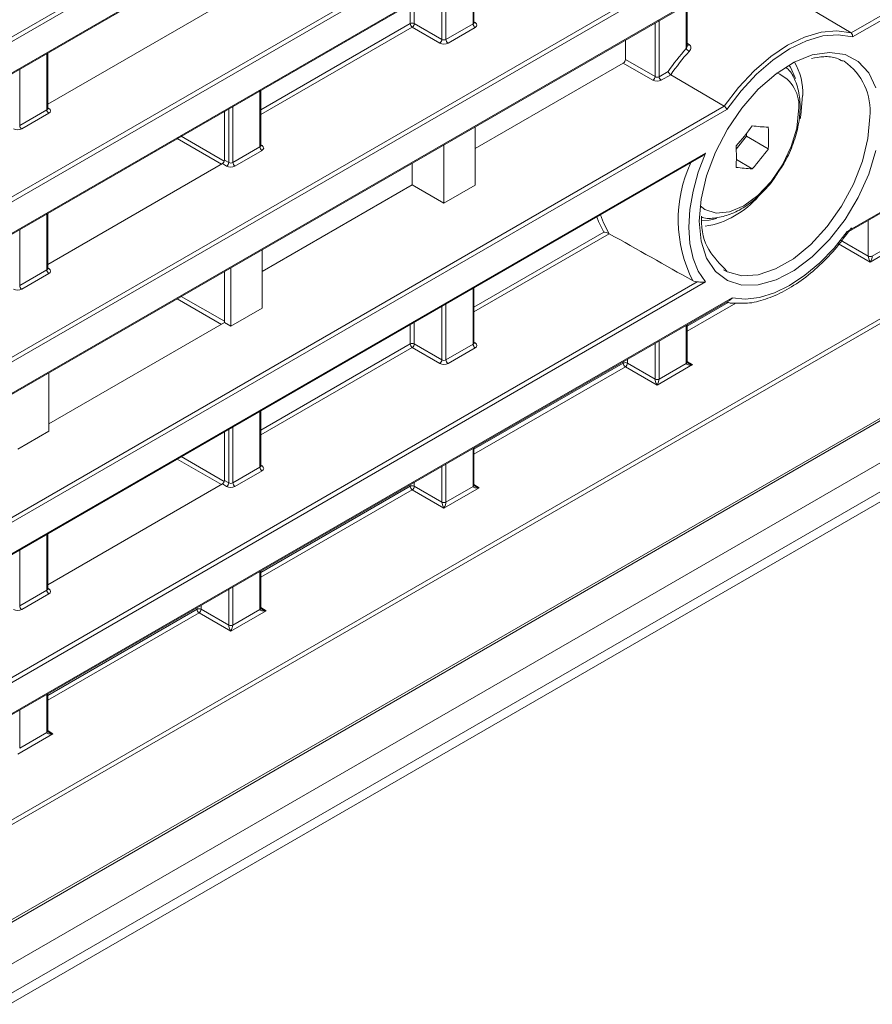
# Model space of a CAD drawing. Header units: millimetres. Extents: x 0 to 1118, y 0 to 864.
# Tile 69 of 156: x 948 to 962, y 263 to 279. Entities that reach past the tile are written whole.
import ezdxf

# ---------------------------------------------------------------- set-up
doc = ezdxf.new("R2010")
doc.units = ezdxf.units.MM

msp = doc.modelspace()

# ---------------------------------------------------------------- linework, layer by layer
at = {"color": 9, "linetype": 'Continuous', "lineweight": 0}
for p, q in [((876.84, 235.544), (1024.903, 321.019)), ((1024.938, 320.958), (876.875, 235.483)), ((876.875, 234.951), (1024.938, 320.426)), ((876.84, 232.82), (1024.903, 318.295)), ((1024.938, 318.234), (876.875, 232.759)), ((876.875, 232.227), (1024.938, 317.702)), ((962.027, 279.273), (1019.621, 312.521)), ((1019.656, 312.461), (962.05, 279.205)), ((961.961, 275.898), (1019.842, 309.312)), ((880.506, 227.069), (1021.237, 308.311)), ((1021.271, 308.25), (880.541, 227.008)), ((878.171, 224.025), (1023.641, 308.003)), ((878.808, 223.639), (1023.181, 306.984)), ((878.808, 223.145), (1023.181, 306.49)), ((878.704, 222.916), (1023.078, 306.261)), ((876.84, 238.268), (969.372, 291.685)), ((969.407, 291.625), (876.875, 238.207)), ((876.875, 237.675), (969.407, 291.092)), ((955.6, 279.428), (955.6, 280.381)), ((955.069, 279.163), (955.069, 280.075)), ((955.139, 280.115), (955.139, 279.162)), ((954.6, 279.804), (954.6, 279.434)), ((954.53, 279.434), (954.53, 279.763)), ((959.224, 279.008), (959.224, 279.749)), ((955.615, 279.463), (955.636, 279.45)), ((958.763, 279.483), (958.763, 278.53)), ((951.991, 277.968), (954.53, 279.434)), ((954.565, 279.373), (951.991, 277.887)), ((955.034, 279.102), (954.565, 279.373)), ((954.6, 279.434), (955.069, 279.163)), ((955.139, 279.162), (955.6, 279.428)), ((955.635, 279.368), (955.174, 279.102)), ((958.693, 278.531), (958.693, 279.442)), ((959.239, 279.099), (959.274, 279.077)), ((948.352, 277.968), (948.352, 278.921)), ((958.189, 278.823), (958.693, 278.531)), ((947.891, 278.655), (947.891, 277.702)), ((958.658, 278.47), (958.154, 278.761)), ((958.763, 278.53), (958.914, 278.617)), ((958.96, 278.563), (958.798, 278.469)), ((951.976, 277.336), (951.976, 278.289)), ((882.122, 233.145), (959.868, 278.027)), ((959.915, 277.973), (882.156, 233.084)), ((947.891, 277.702), (948.352, 277.968)), ((948.367, 278.003), (948.388, 277.99)), ((951.445, 277.071), (951.445, 277.982)), ((951.515, 278.023), (951.515, 277.07)), ((948.387, 277.908), (947.926, 277.641)), ((951.321, 277.042), (950.569, 277.476)), ((950.639, 277.517), (951.37, 277.096)), ((951.515, 277.07), (951.976, 277.336)), ((952.011, 277.276), (951.55, 277.009)), ((951.991, 277.371), (952.012, 277.358)), ((882.156, 232.552), (959.552, 277.231)), ((951.373, 277.113), (951.445, 277.071)), ((951.41, 277.01), (951.337, 277.052)), ((948.352, 275.244), (948.352, 276.197)), ((962.317, 275.48), (962.317, 276.086)), ((947.891, 275.931), (947.891, 274.978)), ((955.615, 274.612), (957.822, 275.886)), ((957.916, 275.859), (955.615, 274.531)), ((962.352, 275.378), (961.813, 275.69)), ((961.848, 275.751), (962.317, 275.48)), ((962.952, 275.725), (962.352, 275.378)), ((962.387, 275.479), (962.848, 275.745)), ((948.367, 275.279), (948.388, 275.266)), ((947.891, 274.978), (948.352, 275.244)), ((948.387, 275.183), (947.926, 274.917)), ((882.146, 230.435), (959.412, 275.04)), ((959.552, 275.039), (882.181, 230.374)), ((955.6, 273.98), (955.6, 274.933)), ((881.97, 229.72), (960.004, 274.768)), ((950.639, 274.793), (951.373, 274.37)), ((951.32, 274.318), (950.569, 274.752)), ((955.069, 273.715), (955.069, 274.626)), ((955.139, 274.667), (955.139, 273.714)), ((959.239, 274.285), (959.939, 274.689)), ((960.065, 274.681), (959.239, 274.204)), ((954.53, 273.986), (954.53, 274.315)), ((954.6, 274.356), (954.6, 273.986)), ((959.224, 273.655), (959.224, 274.301)), ((951.991, 272.52), (954.53, 273.986)), ((954.6, 273.986), (955.069, 273.715)), ((955.139, 273.714), (955.6, 273.98)), ((955.615, 274.015), (955.636, 274.002)), ((958.693, 273.388), (958.693, 273.994)), ((958.763, 274.035), (958.763, 273.389)), ((954.565, 273.925), (951.991, 272.439)), ((955.034, 273.654), (954.565, 273.925)), ((955.635, 273.919), (955.174, 273.653)), ((955.615, 272.193), (958.154, 273.659)), ((958.189, 273.598), (955.615, 272.112)), ((958.154, 273.659), (958.154, 273.683)), ((958.728, 273.286), (958.189, 273.598)), ((958.224, 273.724), (958.224, 273.659)), ((958.224, 273.659), (958.693, 273.388)), ((959.328, 273.633), (958.728, 273.286)), ((958.763, 273.387), (959.224, 273.653)), ((959.239, 273.688), (959.328, 273.633)), ((951.976, 271.888), (951.976, 272.841)), ((951.445, 271.623), (951.445, 272.534)), ((951.515, 272.575), (951.515, 271.622)), ((955.6, 271.563), (955.6, 272.209)), ((951.32, 271.594), (950.568, 272.028)), ((950.639, 272.069), (951.37, 271.647)), ((951.991, 271.923), (952.012, 271.91)), ((955.139, 271.943), (955.139, 271.297)), ((951.515, 271.622), (951.976, 271.888)), ((952.011, 271.827), (951.55, 271.561)), ((955.069, 271.296), (955.069, 271.902)), ((951.41, 271.562), (951.337, 271.604)), ((951.373, 271.665), (951.445, 271.623)), ((954.53, 271.567), (954.53, 271.591)), ((954.6, 271.632), (954.6, 271.567)), ((955.615, 271.596), (955.704, 271.541)), ((951.991, 270.101), (954.53, 271.567)), ((954.565, 271.506), (951.991, 270.02)), ((955.105, 271.194), (954.565, 271.506)), ((954.6, 271.567), (955.069, 271.296)), ((955.704, 271.541), (955.105, 271.194)), ((955.139, 271.295), (955.6, 271.561)), ((948.352, 269.796), (948.352, 270.749)), ((947.891, 270.483), (947.891, 269.53)), ((951.976, 269.471), (951.976, 270.117)), ((947.891, 269.53), (948.352, 269.796)), ((948.367, 269.831), (948.388, 269.818)), ((951.445, 269.204), (951.445, 269.81)), ((951.515, 269.851), (951.515, 269.205)), ((948.387, 269.735), (947.926, 269.469)), ((948.367, 268.009), (950.906, 269.475)), ((950.941, 269.414), (948.367, 267.928)), ((950.906, 269.475), (950.906, 269.499)), ((951.481, 269.102), (950.941, 269.414)), ((950.976, 269.54), (950.976, 269.475)), ((950.976, 269.475), (951.445, 269.204)), ((952.08, 269.448), (951.481, 269.102)), ((951.515, 269.203), (951.976, 269.469)), ((951.991, 269.504), (952.08, 269.448)), ((948.352, 267.379), (948.352, 268.025)), ((947.891, 267.759), (947.891, 267.113)), ((948.367, 267.412), (948.457, 267.356)), ((948.457, 267.356), (947.857, 267.01)), ((947.891, 267.111), (948.352, 267.377))]:
    msp.add_line(p, q, dxfattribs=at)
at = {"color": 7, "linetype": 'Continuous', "lineweight": 15}
for p, q in [((876.864, 234.928), (1024.927, 320.403)), ((876.864, 232.204), (1024.927, 317.679)), ((961.987, 275.896), (1019.831, 309.289)), ((878.145, 223.968), (1023.615, 307.946)), ((878.381, 222.729), (1022.754, 306.074)), ((876.864, 237.652), (969.396, 291.07)), ((955.615, 279.449), (955.615, 280.389)), ((962.027, 279.273), (960.602, 280.134)), ((951.337, 279.776), (948.367, 278.061)), ((959.239, 279.055), (959.239, 279.757)), ((958.189, 278.823), (958.189, 279.151)), ((948.367, 277.989), (948.367, 278.929)), ((961.907, 278.792), (961.883, 278.804)), ((958.154, 278.761), (955.635, 277.307)), ((958.96, 278.563), (959.868, 278.027)), ((951.991, 277.357), (951.991, 278.297)), ((951.373, 277.113), (951.373, 277.941)), ((955.635, 277.677), (955.635, 276.684)), ((960.074, 277.3), (960.249, 277.518)), ((960.249, 277.518), (960.249, 277.566)), ((960.619, 277.304), (960.249, 277.518)), ((955.105, 276.378), (955.105, 277.371)), ((882.146, 232.529), (959.477, 277.171)), ((960.345, 276.963), (960.076, 277.119)), ((951.337, 277.052), (948.367, 275.337)), ((954.565, 276.69), (954.565, 277.059)), ((954.565, 276.69), (952.011, 275.215)), ((954.565, 276.69), (955.105, 276.378)), ((955.105, 276.378), (955.635, 276.684)), ((948.367, 275.265), (948.367, 276.205)), ((961.927, 275.818), (962.034, 275.961)), ((952.011, 275.585), (952.011, 274.592)), ((951.481, 274.286), (951.481, 275.279)), ((951.373, 274.348), (951.373, 275.217)), ((959.859, 275.245), (959.919, 275.212)), ((955.615, 274.001), (955.615, 274.941)), ((881.96, 229.697), (959.957, 274.724)), ((951.481, 274.286), (952.011, 274.592)), ((951.373, 274.348), (948.387, 272.625)), ((951.373, 274.348), (951.481, 274.286)), ((959.239, 273.675), (959.239, 274.309)), ((948.387, 272.5), (948.387, 273.493)), ((951.991, 271.909), (951.991, 272.849)), ((948.387, 272.5), (947.857, 272.194)), ((951.373, 271.665), (951.373, 272.492)), ((955.615, 271.583), (955.615, 272.217)), ((951.337, 271.604), (948.367, 269.889)), ((948.367, 269.817), (948.367, 270.757)), ((951.991, 269.491), (951.991, 270.125)), ((948.367, 267.399), (948.367, 268.033))]:
    msp.add_line(p, q, dxfattribs=at)
at = {"color": 7, "linetype": 'Continuous', "lineweight": 15, "flags": 128}
for points in [[(959.868, 278.027), (960.113, 278.346), (960.379, 278.629), (960.66, 278.871), (960.948, 279.064), (961.236, 279.203), (961.516, 279.286), (961.782, 279.309), (962.027, 279.273)], [(962.05, 279.205), (961.808, 279.243), (961.545, 279.222), (961.268, 279.141), (960.982, 279.003), (960.697, 278.812), (960.419, 278.572), (960.156, 278.29), (959.915, 277.973)], [(959.446, 276.074), (959.477, 276.449), (959.57, 276.845), (959.721, 277.246), (959.924, 277.636), (960.17, 277.997), (960.449, 278.317), (960.75, 278.58), (961.06, 278.778), (961.367, 278.901), (961.659, 278.944), (961.923, 278.907), (962.148, 278.79), (962.326, 278.597), (962.448, 278.338)], [(961.079, 278.499), (960.996, 278.689), (960.97, 278.728)], [(961.203, 278.211), (961.171, 277.875), (961.159, 277.812)], [(962.448, 277.276), (962.326, 276.875), (962.148, 276.478), (961.923, 276.101), (961.659, 275.759), (961.367, 275.466), (961.06, 275.234), (960.75, 275.073), (960.449, 274.989), (960.17, 274.986), (959.924, 275.064), (959.721, 275.219), (959.57, 275.446), (959.477, 275.735), (959.446, 276.074)], [(957.822, 275.886), (957.733, 276.068), (957.704, 276.148)], [(957.765, 276.183), (957.817, 276.044), (957.916, 275.859)], [(959.477, 276.085), (959.615, 276.092), (959.744, 276.12)]]:
    msp.add_lwpolyline(points, dxfattribs=at)
at = {"color": 9, "linetype": 'Continuous', "lineweight": 0, "flags": 128}
for points in [[(959.461, 276.331), (959.542, 276.27), (959.735, 276.211), (959.96, 276.233), (960.201, 276.336), (960.443, 276.511), (960.667, 276.749), (960.86, 277.031), (961.008, 277.34), (961.102, 277.653), (961.133, 277.95)], [(959.919, 275.212), (959.927, 275.209), (960.171, 275.145), (960.448, 275.162), (960.744, 275.261), (961.047, 275.435), (961.343, 275.679), (961.62, 275.981), (961.864, 276.328), (962.067, 276.704), (962.218, 277.095), (962.312, 277.481), (962.344, 277.847)], [(959.552, 277.231), (959.429, 276.908), (959.339, 276.585), (959.284, 276.27), (959.266, 275.97), (959.284, 275.691), (959.339, 275.44), (959.429, 275.221), (959.552, 275.039)], [(960.004, 274.768), (960.228, 274.745), (960.47, 274.774), (960.723, 274.852), (960.982, 274.979), (961.242, 275.152), (961.495, 275.366), (961.737, 275.616), (961.961, 275.898)]]:
    msp.add_lwpolyline(points, dxfattribs=at)
at = {"color": 9, "linetype": 'Continuous', "lineweight": 0}
for centre, radius, start, end in [((954.566, 279.365), 0.077, 63.2338, 117.3435), ((954.607, 279.437), 0.077, 182.6523, 236.7703), ((954.521, 279.439), 0.0793, 303.5222, 356.4778), ((955.677, 279.432), 0.077, 182.6523, 236.7703), ((955.621, 279.473), 0.0278, 257.8973, 303.5269), ((954.99, 279.168), 0.0793, 303.5222, 356.4778), ((955.216, 279.166), 0.077, 182.6523, 236.7703), ((962.395, 276.174), 4.184, 138.2407, 145.1681), ((959.349, 279.087), 0.147, 212.131, 239.433), ((959.243, 279.101), 0.0387, 263.737, 322.4617), ((961.336, 277.954), 1.013, 353.9194, 55.7191), ((958.614, 278.536), 0.0793, 303.5222, 356.4778), ((958.84, 278.534), 0.077, 182.6523, 236.7703), ((960.539, 278.038), 0.6, 351.5513, 67.7004), ((948.429, 277.972), 0.077, 182.6523, 236.7703), ((948.373, 278.013), 0.0278, 257.7331, 303.5435), ((947.968, 277.706), 0.077, 182.6523, 236.7703), ((952.053, 277.34), 0.077, 182.6523, 236.7703), ((951.997, 277.381), 0.0278, 257.7331, 303.5435), ((951.366, 277.076), 0.0793, 303.5222, 356.4778), ((951.592, 277.074), 0.077, 182.6523, 236.7703), ((961.375, 276.101), 2.288, 154.9495, 207.1238), ((962.352, 275.549), 0.077, 243.2338, 297.3435), ((962.352, 275.549), 0.0782, 243.1075, 296.3301), ((948.429, 275.248), 0.077, 182.6523, 236.7703), ((948.373, 275.289), 0.0278, 257.7331, 303.5435), ((947.968, 274.982), 0.077, 182.6523, 236.7703), ((954.566, 273.917), 0.077, 63.2338, 117.3435), ((954.607, 273.989), 0.077, 182.6523, 236.7703), ((954.521, 273.991), 0.0793, 303.5222, 356.4778), ((955.677, 273.984), 0.077, 182.6523, 236.7703), ((955.621, 274.025), 0.0278, 257.7331, 303.5435), ((954.99, 273.72), 0.0793, 303.5222, 356.4778), ((955.216, 273.718), 0.077, 182.6523, 236.7703), ((958.19, 273.59), 0.077, 63.2338, 117.3435), ((958.231, 273.662), 0.077, 182.6523, 236.7703), ((958.145, 273.664), 0.0793, 303.5222, 356.4778), ((959.215, 273.677), 0.024, 292.8092, 355.8707), ((958.728, 273.457), 0.077, 243.2338, 297.3435), ((958.729, 273.457), 0.0782, 243.1075, 296.3301), ((952.053, 271.892), 0.077, 182.6523, 236.7703), ((951.997, 271.933), 0.0278, 257.7331, 303.5435), ((951.366, 271.628), 0.0793, 303.5222, 356.4778), ((951.592, 271.626), 0.077, 182.6523, 236.7703), ((955.591, 271.585), 0.024, 292.8092, 355.8707), ((954.566, 271.498), 0.077, 63.2338, 117.3435), ((954.607, 271.57), 0.077, 182.6523, 236.7703), ((954.521, 271.572), 0.0793, 303.5222, 356.4778), ((955.104, 271.365), 0.077, 243.2338, 297.3435), ((955.105, 271.365), 0.0782, 243.1075, 296.3301), ((948.429, 269.8), 0.077, 182.6523, 236.7703), ((948.373, 269.841), 0.0278, 257.7331, 303.5435), ((947.968, 269.534), 0.077, 182.6523, 236.7703), ((950.942, 269.406), 0.077, 63.2338, 117.3435), ((950.983, 269.478), 0.077, 182.6523, 236.7703), ((950.897, 269.48), 0.0793, 303.5222, 356.4778), ((951.967, 269.493), 0.024, 292.8092, 355.8707), ((951.48, 269.273), 0.077, 243.2338, 297.3435), ((951.481, 269.273), 0.0782, 243.1075, 296.3301), ((948.343, 267.401), 0.024, 292.8092, 355.8707)]:
    msp.add_arc(centre, radius, start, end, dxfattribs=at)
at = {"color": 7, "linetype": 'Continuous', "lineweight": 15}
for centre, radius, start, end in [((962.401, 276.172), 4.259, 138.2374, 144.9532), ((960.199, 278.263), 1.006, 357.0134, 30.823), ((956.633, 280.398), 4.593, 318.4767, 323.9341), ((960.862, 281.925), 4.262, 263.041, 266.7399), ((956.966, 277.487), 3.658, 357.1372, 2.8628), ((956.418, 277.17), 3.658, 357.1372, 2.8628), ((956.907, 280.008), 4.593, 318.4767, 323.9341), ((960.588, 281.218), 4.262, 263.041, 266.7399), ((959.305, 277.47), 1.504, 279.1549, 319.8607), ((959.214, 273.676), 0.0246, 293.8659, 356.8255), ((955.59, 271.584), 0.0246, 293.8659, 356.8255), ((951.966, 269.492), 0.0246, 293.8659, 356.8255), ((948.342, 267.4), 0.0246, 293.8659, 356.8255)]:
    msp.add_arc(centre, radius, start, end, dxfattribs=at)
at = {"color": 9, "linetype": 'Continuous', "lineweight": 0}
for centre, major_axis, ratio, start_param, end_param in [((955.565, 279.45), (0.05, -0.0016), 0.597067, 5.516493, 6.301891), ((955.564, 279.41), (0.1, -0.0015), 0.587275, 5.506822, 7.060165), ((955.104, 279.184), (0.05, -0.0016), 0.597067, 3.96315, 5.516493), ((955.103, 279.144), (0.1, -0.0015), 0.587275, 3.953479, 5.506822), ((958.727, 278.512), (0.1, -0.0015), 0.587275, 3.953479, 5.506822), ((958.728, 278.552), (0.05, -0.0016), 0.597067, 3.96315, 5.516493), ((948.317, 277.99), (0.05, -0.0016), 0.597067, 5.516493, 6.301891), ((948.316, 277.95), (0.1, -0.0015), 0.587275, 5.506822, 7.060165), ((947.855, 277.684), (0.1, -0.0015), 0.587275, 3.953479, 5.506822), ((951.941, 277.358), (0.05, -0.0016), 0.597067, 5.516493, 6.301891), ((951.94, 277.318), (0.1, -0.0015), 0.587275, 5.506822, 7.060165), ((951.479, 277.052), (0.1, -0.0015), 0.587275, 3.953479, 5.506822), ((951.48, 277.092), (0.05, -0.0016), 0.597067, 3.96315, 5.516493), ((962.281, 275.46), (0.025, 0.0433), 0.598058, 5.480403, 5.497552), ((962.353, 275.419), (-0.0316, 0.0733), 0.234228, 0.498251, 2.051594), ((962.353, 275.419), (0.0303, 0.0731), 0.214473, 4.217188, 5.770531), ((962.316, 275.44), (0.05, 0.0866), 0.577557, 5.480405, 5.497554), ((948.317, 275.266), (0.05, -0.0016), 0.597067, 5.516493, 6.301891), ((948.316, 275.226), (0.1, -0.0015), 0.587275, 5.506822, 7.060165), ((947.855, 274.96), (0.1, -0.0015), 0.587275, 3.953479, 5.506822), ((955.565, 274.002), (0.05, -0.0016), 0.597067, 5.516493, 6.301891), ((955.564, 273.962), (0.1, -0.0015), 0.587275, 5.506822, 7.060165), ((955.103, 273.696), (0.1, -0.0015), 0.587275, 3.953479, 5.506822), ((955.104, 273.736), (0.05, -0.0016), 0.597067, 3.96315, 5.516493), ((959.295, 273.696), (0.05, 0.0866), 0.577206, 2.356266, 2.373414), ((959.329, 273.673), (0.105, 0.022), 0.37036, 3.074089, 4.627432), ((959.329, 273.673), (0.104, -0.026), 0.370355, 3.98268, 4.797257), ((958.657, 273.368), (0.025, 0.0433), 0.598058, 5.480403, 5.497552), ((958.729, 273.327), (-0.0316, 0.0733), 0.234228, 0.498251, 2.051594), ((958.729, 273.327), (0.0303, 0.0731), 0.214473, 4.217188, 5.770531), ((958.692, 273.348), (0.05, 0.0866), 0.577557, 5.480405, 5.497554), ((951.941, 271.91), (0.05, -0.0016), 0.597067, 5.516493, 6.301891), ((951.94, 271.87), (0.1, -0.0015), 0.587275, 5.506822, 7.060165), ((951.48, 271.644), (0.05, -0.0016), 0.597067, 3.96315, 5.516493), ((951.479, 271.604), (0.1, -0.0015), 0.587275, 3.953479, 5.506822), ((955.671, 271.604), (0.05, 0.0866), 0.577206, 2.356266, 2.373414), ((955.705, 271.581), (0.105, 0.022), 0.37036, 3.074089, 4.627432), ((955.705, 271.581), (0.104, -0.026), 0.370355, 3.98268, 4.797257), ((955.033, 271.276), (0.025, 0.0433), 0.598058, 5.480403, 5.497552), ((955.105, 271.235), (-0.0316, 0.0733), 0.234228, 0.498251, 2.051594), ((955.105, 271.235), (0.0303, 0.0731), 0.214473, 4.217188, 5.770531), ((955.069, 271.256), (0.05, 0.0866), 0.577557, 5.480405, 5.497554), ((948.317, 269.818), (0.05, -0.0016), 0.597067, 5.516493, 6.301891), ((948.316, 269.778), (0.1, -0.0015), 0.587275, 5.506822, 7.060165), ((947.855, 269.512), (0.1, -0.0015), 0.587275, 3.953479, 5.506822), ((952.047, 269.511), (0.05, 0.0866), 0.577206, 2.356266, 2.373414), ((952.081, 269.489), (0.105, 0.022), 0.37036, 3.074089, 4.627432), ((952.081, 269.489), (0.104, -0.026), 0.370355, 3.98268, 4.797257), ((951.409, 269.184), (0.025, 0.0433), 0.598058, 5.480403, 5.497552), ((951.481, 269.143), (-0.0316, 0.0733), 0.234228, 0.498251, 2.051594), ((951.481, 269.143), (0.0303, 0.0731), 0.214473, 4.217188, 5.770531), ((951.445, 269.164), (0.05, 0.0866), 0.577557, 5.480405, 5.497554), ((948.423, 267.419), (0.05, 0.0866), 0.577206, 2.356266, 2.373414), ((948.457, 267.397), (0.105, 0.022), 0.37036, 3.074089, 4.627432), ((948.457, 267.397), (0.104, -0.026), 0.370355, 3.98268, 4.797257)]:
    msp.add_ellipse(centre, major_axis=major_axis, ratio=ratio, start_param=start_param, end_param=end_param, dxfattribs=at)
at = {"color": 7, "linetype": 'Continuous', "lineweight": 15}
for centre in [(958.154, 278.802), (951.337, 277.093), (951.337, 271.645)]:
    msp.add_ellipse(centre, major_axis=(0.025, 0.0433), ratio=0.577557, start_param=3.927062, end_param=5.497554, dxfattribs=at)
for points, knots in [([(955.616, 279.444), (955.616, 279.444), (955.616, 279.443), (955.614, 279.448), (955.615, 279.449), (955.615, 279.449)], [0, 0, 0, 0, 0.251447, 0.972188, 1, 1, 1, 1]), ([(962.027, 279.273), (962.036, 279.267), (962.044, 279.256), (962.052, 279.231), (962.053, 279.217), (962.05, 279.205)], [0, 0, 0, 0, 0.5, 0.5, 1, 1, 1, 1]), ([(961.352, 278.838), (961.423, 278.852), (961.578, 278.882), (961.756, 278.863), (961.849, 278.813), (961.882, 278.794)], [0, 0, 0, 0, 0.350282, 0.766155, 1, 1, 1, 1]), ([(958.96, 278.563), (958.951, 278.569), (958.94, 278.578), (958.924, 278.598), (958.917, 278.609), (958.914, 278.617)], [0, 0, 0, 0, 0.5, 0.5, 1, 1, 1, 1]), ([(961.16, 278.017), (961.158, 278.072), (961.153, 278.229), (961.09, 278.447), (961.006, 278.617), (960.937, 278.674), (960.928, 278.682)], [0, 0, 0, 0, 0.2117817, 0.6095168, 0.9447272, 1, 1, 1, 1]), ([(948.368, 277.984), (948.368, 277.984), (948.368, 277.983), (948.367, 277.988), (948.367, 277.989), (948.367, 277.989)], [0, 0, 0, 0, 0.251158, 0.971068, 1, 1, 1, 1]), ([(959.868, 278.027), (959.878, 278.021), (959.889, 278.012), (959.906, 277.992), (959.912, 277.981), (959.915, 277.973)], [0, 0, 0, 0, 0.5, 0.5, 1, 1, 1, 1]), ([(960.8, 276.926), (960.828, 276.965), (960.92, 277.099), (961.034, 277.356), (961.13, 277.67), (961.158, 277.891), (961.159, 278.002), (961.16, 278.017)], [0, 0, 0, 0, 0.118938, 0.401522, 0.685769, 0.957544, 1, 1, 1, 1]), ([(951.992, 277.352), (951.992, 277.352), (951.992, 277.351), (951.99, 277.356), (951.991, 277.357), (951.991, 277.357)], [0, 0, 0, 0, 0.251158, 0.971068, 1, 1, 1, 1]), ([(959.552, 277.231), (959.552, 277.231), (959.531, 277.21), (959.508, 277.185), (959.478, 277.172), (959.477, 277.172)], [0, 0, 0, 0, 0.012848, 0.9555333, 1, 1, 1, 1]), ([(959.483, 276.14), (959.487, 276.139), (959.562, 276.111), (959.731, 276.124), (959.975, 276.18), (960.226, 276.311), (960.47, 276.505), (960.668, 276.716), (960.765, 276.869), (960.8, 276.926)], [0, 0, 0, 0, 0.008499, 0.171179, 0.339707, 0.518731, 0.704871, 0.892016, 1, 1, 1, 1]), ([(959.916, 275.224), (959.692, 275.448), (959.462, 275.678), (959.483, 276.148), (959.484, 276.159)], [0, 0, 0, 0, 0.975417, 1, 1, 1, 1]), ([(957.916, 275.859), (957.909, 275.863), (957.899, 275.867), (957.881, 275.874), (957.872, 275.876), (957.848, 275.882), (957.834, 275.885), (957.822, 275.886)], [0, 0, 0, 0, 0.25, 0.25, 0.5, 0.5, 1, 1, 1, 1]), ([(960.134, 274.68), (960.177, 274.678), (960.317, 274.672), (960.574, 274.739), (960.895, 274.876), (961.218, 275.083), (961.53, 275.351), (961.768, 275.602), (961.891, 275.77), (961.927, 275.818)], [0, 0, 0, 0, 0.074302, 0.242293, 0.413202, 0.585574, 0.758161, 0.930526, 1, 1, 1, 1]), ([(961.986, 275.898), (961.984, 275.896), (961.979, 275.893), (961.969, 275.896), (961.961, 275.898), (961.961, 275.898)], [0, 0, 0, 0, 0.408918, 0.97346, 1, 1, 1, 1]), ([(948.368, 275.26), (948.368, 275.259), (948.368, 275.259), (948.367, 275.263), (948.367, 275.265), (948.367, 275.265)], [0, 0, 0, 0, 0.251158, 0.971068, 1, 1, 1, 1]), ([(959.412, 275.04), (959.427, 275.039), (959.441, 275.038), (959.466, 275.037), (959.479, 275.036), (959.513, 275.036), (959.534, 275.037), (959.552, 275.039)], [0, 0, 0, 0, 0.25, 0.25, 0.5, 0.5, 1, 1, 1, 1]), ([(960.004, 274.768), (960.003, 274.767), (959.996, 274.757), (959.982, 274.74), (959.964, 274.73), (959.956, 274.725)], [0, 0, 0, 0, 0.02654, 0.591082, 1, 1, 1, 1]), ([(959.908, 274.696), (959.929, 274.69), (960.001, 274.672), (960.079, 274.677), (960.134, 274.68)], [0, 0, 0, 0, 0.302858, 1, 1, 1, 1]), ([(955.616, 273.996), (955.616, 273.995), (955.616, 273.995), (955.614, 273.999), (955.615, 274.001), (955.615, 274.001)], [0, 0, 0, 0, 0.251158, 0.971068, 1, 1, 1, 1]), ([(959.253, 273.661), (959.251, 273.663), (959.245, 273.667), (959.24, 273.672), (959.239, 273.675), (959.239, 273.675), (959.239, 273.675)], [0, 0, 0, 0, 0.292767, 0.604407, 0.899175, 1, 1, 1, 1]), ([(951.992, 271.904), (951.992, 271.903), (951.992, 271.903), (951.99, 271.907), (951.991, 271.909), (951.991, 271.909)], [0, 0, 0, 0, 0.251158, 0.971068, 1, 1, 1, 1]), ([(955.63, 271.569), (955.627, 271.571), (955.621, 271.575), (955.616, 271.58), (955.615, 271.583), (955.615, 271.583), (955.615, 271.583)], [0, 0, 0, 0, 0.292767, 0.604407, 0.899175, 1, 1, 1, 1]), ([(948.368, 269.812), (948.368, 269.811), (948.368, 269.811), (948.367, 269.815), (948.367, 269.817), (948.367, 269.817)], [0, 0, 0, 0, 0.251158, 0.971068, 1, 1, 1, 1]), ([(952.006, 269.477), (952.003, 269.479), (951.997, 269.483), (951.992, 269.488), (951.991, 269.491), (951.991, 269.491), (951.991, 269.491)], [0, 0, 0, 0, 0.292767, 0.604407, 0.899175, 1, 1, 1, 1]), ([(948.382, 267.385), (948.379, 267.387), (948.373, 267.391), (948.368, 267.396), (948.367, 267.399), (948.367, 267.399), (948.367, 267.399)], [0, 0, 0, 0, 0.292767, 0.604407, 0.899175, 1, 1, 1, 1])]:
    msp.add_open_spline(points, degree=3, knots=knots, dxfattribs=at)
at = {"color": 9, "linetype": 'Continuous', "lineweight": 0}
for points, knots in [([(959.238, 279.055), (959.238, 279.052), (959.238, 279.042), (959.233, 279.026), (959.227, 279.014), (959.224, 279.008)], [0, 0, 0, 0, 0.208796, 0.628966, 1, 1, 1, 1]), ([(959.274, 278.96), (959.291, 278.979), (959.302, 279.003), (959.303, 279.046), (959.293, 279.065), (959.274, 279.077)], [0, 0, 0, 0, 0.5, 0.5, 1, 1, 1, 1])]:
    msp.add_open_spline(points, degree=3, knots=knots, dxfattribs=at)
at = {"color": 7, "linetype": 'Continuous', "lineweight": 15}
for points in [[(957.916, 275.859), (958.39, 275.592), (958.864, 275.325), (959.339, 275.058)], [(959.412, 275.04), (959.385, 275.041), (959.359, 275.047), (959.339, 275.058)]]:
    msp.add_open_spline(points, degree=3, dxfattribs=at)

doc.saveas('drawing.dxf')
